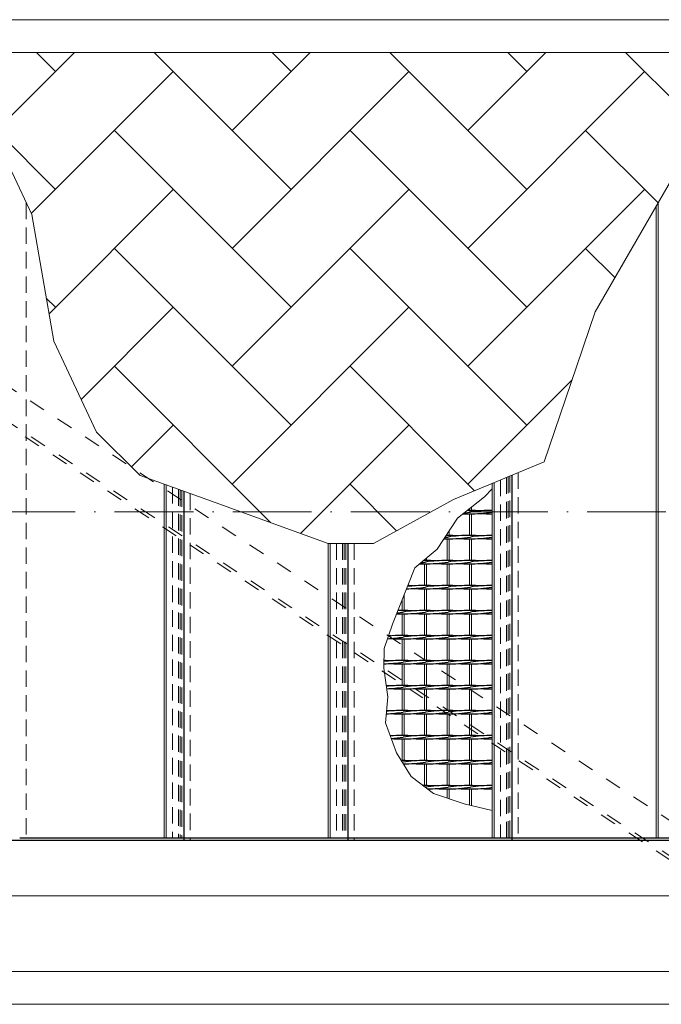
# Model space of a CAD drawing. Header units: millimetres. Extents: x -6178 to 18141, y -8419 to 8560.
# Tile 23 of 256: x 379 to 1357, y -2755 to -1255. Entities that reach past the tile are written whole.
import ezdxf

# ---------------------------------------------------------------- set-up
doc = ezdxf.new("R2010")
doc.units = ezdxf.units.MM
for name, pattern in [('ACAD_ISO02W100', [15, 12, -3]), ('ACAD_ISO10W100', [18, 12, -3, 0, -3]), ('HIDDEN', [0.375, 0.25, -0.125]), ('JIS_02_1.0', [2, 1, -1])]:
    doc.linetypes.add(name, pattern=pattern)
for name, color, linetype, lineweight in [('Aussteifung', 7, 'ACAD_ISO02W100', 15), ('Betonfundamente', 7, 'Continuous', 18), ('Pflaster-Gehweg', 7, 'Continuous', 15), ('Stufen&Podest', 7, 'Continuous', 9), ('Tragegurt', 7, 'Continuous', 20)]:
    doc.layers.add(name, color=color, linetype=linetype, lineweight=lineweight)

msp = doc.modelspace()

# ---------------------------------------------------------------- hatches: boundary and pattern name
at = {"layer": 'Pflaster-Gehweg'}
h = msp.add_hatch(dxfattribs=at)
h.set_pattern_fill('AR-HBONE', color=256, scale=1.25, style=0)
h.set_pattern_definition([(45, (-179620.36, 16356.67), (2e-14, 179.60512), [381, -127]), (135, (-179530.56, 16446.47), (2e-14, 179.60512), [381, -127])])
h.paths.add_polyline_path([(1388.6111, -1471.7442), (1326.17742, -1579.88251), (1256.83498, -1700.37847), (1178.93061, -1928.78937), (1040.52339, -1986.17134), (918.69256, -2053.27063), (849.48052, -2053.27063), (562.84992, -1949.71329), (496.7157, -1883.57907), (431.36977, -1745.11127), (397.76886, -1552.19291), (367.84898, -1488.19482), (262.31265, -1305.40053), (1393.65418, -1305.40053)], flags=0)

# ---------------------------------------------------------------- linework, layer by layer
at = {"linetype": 'ACAD_ISO10W100', "lineweight": 18, "ltscale": 10}
msp.add_line((7127.74035, -2005.40053), (-5297.4259, -2005.40053), dxfattribs=at)
at = {"layer": 'Aussteifung', "linetype": 'JIS_02_1.0', "lineweight": 18, "ltscale": 25}
for p, q in [((1454.02644, -2590.40053), (-329.80775, -1420.40053)), ((1463.14311, -2590.40053), (-320.69109, -1420.40053)), ((1545.19306, -2590.40053), (-238.64113, -1420.40053))]:
    msp.add_line(p, q, dxfattribs=at)
at = {"layer": 'Betonfundamente', "linetype": 'HIDDEN', "lineweight": 9, "ltscale": 100}
for p, q in [((389.38052, -1534.2504), (389.38052, -2505.40053)), ((1139.38052, -1945.18637), (1139.38052, -2505.40053)), ((1112.38052, -1956.38024), (1112.38052, -2502.40053)), ((1121.47304, -1952.61059), (1121.47304, -2502.40053)), ((1124.07112, -1951.53346), (1124.07112, -2502.40053)), ((1126.38052, -1950.57601), (1126.38052, -2502.40053)), ((612.38052, -1967.6083), (612.38052, -2502.40053)), ((621.47304, -1970.89335), (621.47304, -2502.40053)), ((624.07112, -1971.83202), (624.07112, -2502.40053)), ((626.38052, -1972.66638), (626.38052, -2502.40053)), ((639.38052, -1977.36318), (639.38052, -2505.40053)), ((862.38052, -2053.27063), (862.38052, -2502.40053)), ((871.47304, -2053.27063), (871.47304, -2502.40053)), ((874.07112, -2053.27063), (874.07112, -2502.40053)), ((876.38052, -2053.27063), (876.38052, -2502.40053)), ((889.38052, -2053.27063), (889.38052, -2505.40053))]:
    msp.add_line(p, q, dxfattribs=at)
at = {"layer": 'Pflaster-Gehweg'}
for p, q in [((2004.38052, -1255.40053), (-4546.19553, -1255.40053)), ((2004.38052, -1305.40053), (-4546.19553, -1305.40053)), ((2004.38052, -2705.40053), (-4546.19553, -2705.40053)), ((2004.38052, -2755.40053), (-4546.19553, -2755.40053))]:
    msp.add_line(p, q, dxfattribs=at)
at = {"layer": 'Pflaster-Gehweg', "lineweight": 9}
msp.add_lwpolyline([(1393.65418, -1305.40053), (1388.6111, -1471.7442), (1326.17742, -1579.88251), (1256.83498, -1700.37847), (1219.53989, -1809.72543), (1178.93061, -1928.78937), (1040.52339, -1986.17134), (918.69256, -2053.27063), (849.48052, -2053.27063), (677.51749, -1991.14176), (562.84992, -1949.71329), (496.7157, -1883.57907), (431.36977, -1745.11127), (397.76886, -1552.19291), (367.84898, -1488.19482), (262.31265, -1305.40053)], dxfattribs=at)
at = {"layer": 'Stufen&Podest', "lineweight": 20}
for p, q in [((1349.48052, -1539.52036), (1349.48052, -2502.40053)), ((1352.48052, -1534.3242), (1352.48052, -2502.40053)), ((599.48052, -1962.94763), (599.48052, -2502.40053)), ((602.48052, -1964.03151), (602.48052, -2502.40053)), ((1099.48052, -1961.72843), (1099.48052, -2502.40053)), ((1102.48052, -1960.48466), (1102.48052, -2502.40053)), ((1065.18052, -2000.27558), (1065.18052, -2003.14689)), ((1065.18052, -2008.14689), (1065.18052, -2041.24689)), ((1068.18052, -1997.91308), (1068.18052, -2003.13517)), ((1068.18052, -2008.15862), (1068.18052, -2041.23517)), ((1030.88052, -2038.93064), (1030.88052, -2041.24689)), ((1033.88052, -2034.34098), (1033.88052, -2041.23517)), ((849.48052, -2053.27063), (849.48052, -2502.40053)), ((852.48052, -2053.27063), (852.48052, -2502.40053)), ((1030.88052, -2046.24689), (1030.88052, -2079.34689)), ((1033.88052, -2046.25862), (1033.88052, -2079.33517)), ((1065.18052, -2046.24689), (1065.18052, -2079.34689)), ((1068.18052, -2046.25862), (1068.18052, -2079.33517)), ((996.58052, -2077.99928), (996.58052, -2079.34689)), ((996.58052, -2084.34689), (996.58052, -2117.44689)), ((999.58052, -2075.49138), (999.58052, -2079.33517)), ((999.58052, -2084.35862), (999.58052, -2117.43517)), ((1030.88052, -2084.34689), (1030.88052, -2117.44689)), ((1033.88052, -2084.35862), (1033.88052, -2117.43517)), ((1065.18052, -2084.34689), (1065.18052, -2117.44689)), ((1068.18052, -2084.35862), (1068.18052, -2117.43517)), ((996.58052, -2122.44689), (996.58052, -2155.54689)), ((999.58052, -2122.45862), (999.58052, -2155.53517)), ((1030.88052, -2122.44689), (1030.88052, -2155.54689)), ((1033.88052, -2122.45862), (1033.88052, -2155.53517)), ((1065.18052, -2122.44689), (1065.18052, -2155.54689)), ((1068.18052, -2122.45862), (1068.18052, -2155.53517)), ((962.28052, -2139.27934), (962.28052, -2155.54689)), ((965.28052, -2131.67689), (965.28052, -2155.53517)), ((962.28052, -2160.54689), (962.28052, -2193.64689)), ((965.28052, -2160.55862), (965.28052, -2193.63517)), ((996.58052, -2160.54689), (996.58052, -2193.64689)), ((999.58052, -2160.55862), (999.58052, -2193.63517)), ((1030.88052, -2160.54689), (1030.88052, -2193.64689)), ((1033.88052, -2160.55862), (1033.88052, -2193.63517)), ((1065.18052, -2160.54689), (1065.18052, -2193.64689)), ((1068.18052, -2160.55862), (1068.18052, -2193.63517)), ((962.28052, -2198.64689), (962.28052, -2231.74689)), ((965.28052, -2198.65862), (965.28052, -2231.73517)), ((996.58052, -2198.64689), (996.58052, -2231.74689)), ((999.58052, -2198.65862), (999.58052, -2231.73517)), ((1030.88052, -2198.64689), (1030.88052, -2231.74689)), ((1033.88052, -2198.65862), (1033.88052, -2231.73517)), ((1065.18052, -2198.64689), (1065.18052, -2231.74689)), ((1068.18052, -2198.65862), (1068.18052, -2231.73517)), ((962.28052, -2236.74689), (962.28052, -2269.84689)), ((965.28052, -2236.75862), (965.28052, -2269.83517)), ((996.58052, -2236.74689), (996.58052, -2269.84689)), ((999.58052, -2236.75862), (999.58052, -2269.83517)), ((1030.88052, -2236.74689), (1030.88052, -2269.84689)), ((1033.88052, -2236.75862), (1033.88052, -2269.83517)), ((1065.18052, -2236.74689), (1065.18052, -2269.84689)), ((1068.18052, -2236.75862), (1068.18052, -2269.83517)), ((962.28052, -2274.84689), (962.28052, -2307.94689)), ((965.28052, -2274.85862), (965.28052, -2307.93517)), ((996.58052, -2274.84689), (996.58052, -2307.94689)), ((999.58052, -2274.85862), (999.58052, -2307.93517)), ((1030.88052, -2274.84689), (1030.88052, -2307.94689)), ((1033.88052, -2274.85862), (1033.88052, -2307.93517)), ((1065.18052, -2274.84689), (1065.18052, -2307.94689)), ((1068.18052, -2274.85862), (1068.18052, -2307.93517)), ((962.28052, -2312.94689), (962.28052, -2346.04689)), ((965.28052, -2312.95862), (965.28052, -2346.03517)), ((996.58052, -2312.94689), (996.58052, -2346.04689)), ((999.58052, -2312.95862), (999.58052, -2346.03517)), ((1030.88052, -2312.94689), (1030.88052, -2346.04689)), ((1033.88052, -2312.95862), (1033.88052, -2346.03517)), ((1065.18052, -2312.94689), (1065.18052, -2346.04689)), ((1068.18052, -2312.95862), (1068.18052, -2346.03517)), ((962.28052, -2351.04689), (962.28052, -2384.14689)), ((965.28052, -2351.05862), (965.28052, -2384.13517)), ((996.58052, -2351.04689), (996.58052, -2384.14689)), ((999.58052, -2351.05862), (999.58052, -2384.13517)), ((1030.88052, -2351.04689), (1030.88052, -2384.14689)), ((1033.88052, -2351.05862), (1033.88052, -2384.13517)), ((1065.18052, -2351.04689), (1065.18052, -2384.14689)), ((1068.18052, -2351.05862), (1068.18052, -2384.13517)), ((965.28052, -2389.15862), (965.28052, -2390.89606)), ((996.58052, -2389.14689), (996.58052, -2422.24689)), ((999.58052, -2389.15862), (999.58052, -2422.23517)), ((1030.88052, -2389.14689), (1030.88052, -2422.24689)), ((1033.88052, -2389.15862), (1033.88052, -2422.23517)), ((1065.18052, -2389.14689), (1065.18052, -2422.24689)), ((1068.18052, -2389.15862), (1068.18052, -2422.23517)), ((1030.88052, -2427.24689), (1030.88052, -2441.15592)), ((1033.88052, -2427.25862), (1033.88052, -2442.15544)), ((1065.18052, -2427.24689), (1065.18052, -2451.88275)), ((1068.18052, -2427.25862), (1068.18052, -2452.62203))]:
    msp.add_line(p, q, dxfattribs=at)
at = {"layer": 'Stufen&Podest', "lineweight": 30}
for p, q in [((1129.38052, -1949.33225), (1129.38052, -2505.40053)), ((629.38052, -1973.75026), (629.38052, -2505.40053)), ((879.38052, -2053.27063), (879.38052, -2505.40053)), ((629.38052, -2502.40053), (379.38052, -2502.40053)), ((879.38052, -2502.40053), (629.38052, -2502.40053)), ((1129.38052, -2502.40053), (879.38052, -2502.40053)), ((1379.38052, -2502.40053), (1129.38052, -2502.40053)), ((-2734.25391, -2505.40053), (6679.38052, -2505.40053))]:
    msp.add_line(p, q, dxfattribs=at)
at = {"layer": 'Stufen&Podest', "linetype": 'HIDDEN', "ltscale": 10}
for p, q in [((629.38052, -2502.40053), (612.38052, -2502.40053)), ((879.38052, -2502.40053), (862.38052, -2502.40053)), ((1129.38052, -2502.40053), (1112.38052, -2502.40053))]:
    msp.add_line(p, q, dxfattribs=at)
at = {"layer": 'Stufen&Podest'}
msp.add_lwpolyline([(1099.48052, -2460.33517), (1057.0994, -2449.89135), (1010.32017, -2434.30575), (976.07108, -2408.42241), (953.79533, -2372.24148), (936.99078, -2326.43058), (940.67723, -2287.03474), (934.26734, -2243.19463), (935.10254, -2213.13663), (947.63269, -2176.39911), (981.48128, -2090.62177), (1015.90047, -2061.84841), (1046.56481, -2014.93545), (1087.8682, -1982.40902), (1099.48052, -1970.03517)], dxfattribs=at)
at = {"layer": 'Stufen&Podest', "lineweight": 30}
for centre, start, end in [((1062.87952, -1803.15691), 267.89749664, 270.49720247), ((1033.18152, -1803.16863), 276.64993554, 279.41143824), ((1062.87952, -2208.11343), 89.21089456, 90.36872816), ((1067.48152, -1803.16863), 269.21089461, 278.98056321), ((1067.48152, -2208.12516), 85.86862901, 90.4972021), ((1097.17952, -2208.11343), 89.35684827, 98.55019958), ((1097.17952, -1803.15691), 265.86862902, 270.64315173), ((1028.57952, -1841.25691), 269.30897957, 270.64315173), ((998.88152, -1841.26863), 277.99473863, 279.41143824), ((1028.57952, -2246.21343), 89.21089462, 89.77581645), ((1033.18152, -1841.26863), 269.21089468, 279.41143824), ((1033.18152, -2246.22516), 85.868629, 90.49720216), ((1062.87952, -2246.21343), 89.21089456, 98.55019958), ((1062.87952, -1841.25691), 265.8686291, 270.49720247), ((1067.48152, -1841.26863), 269.21089461, 278.98056321), ((1067.48152, -2246.22516), 85.86862901, 90.4972021), ((1097.17952, -2246.21343), 89.35684827, 98.55019958), ((1097.17952, -1841.25691), 265.86862902, 270.64315173), ((994.27952, -1879.35691), 268.54245392, 270.64315173), ((964.58152, -1879.36863), 277.41028476, 279.41143824), ((994.27952, -2284.31343), 89.21089472, 89.79961267), ((998.88152, -1879.36863), 269.21089483, 279.41143824), ((998.88152, -2284.32516), 85.86862888, 90.49720201), ((1028.57952, -2284.31343), 89.21089462, 98.55019958), ((1028.57952, -1879.35691), 265.86862913, 270.64315173), ((1033.18152, -1879.36863), 269.21089468, 279.41143824), ((1033.18152, -2284.32516), 85.868629, 90.49720216), ((1062.87952, -2284.31343), 89.21089456, 98.55019958), ((1062.87952, -1879.35691), 265.8686291, 270.49720247), ((1067.48152, -1879.36863), 269.21089461, 278.98056321), ((1067.48152, -2284.32516), 85.86862901, 90.4972021), ((1097.17952, -2284.31343), 89.35684827, 98.55019958), ((1097.17952, -1879.35691), 265.86862902, 270.64315173), ((964.58152, -1917.46863), 271.21716359, 279.41143824), ((994.27952, -2322.41343), 89.21089472, 96.70293376), ((964.58152, -2322.42516), 85.86862885, 88.24404785), ((994.27952, -1917.45691), 265.86862907, 270.64315173), ((998.88152, -1917.46863), 269.21089483, 279.41143824), ((998.88152, -2322.42516), 85.86862888, 90.49720201), ((1028.57952, -2322.41343), 89.21089462, 98.55019958), ((1028.57952, -1917.45691), 265.86862913, 270.64315173), ((1033.18152, -1917.46863), 269.21089468, 279.41143824), ((1033.18152, -2322.42516), 85.868629, 90.49720216), ((1062.87952, -2322.41343), 89.21089456, 98.55019958), ((1062.87952, -1917.45691), 265.8686291, 270.49720247), ((1067.48152, -1917.46863), 269.21089461, 278.98056321), ((1067.48152, -2322.42516), 85.86862901, 90.4972021), ((1097.17952, -2322.41343), 89.35684827, 98.55019958), ((1097.17952, -1917.45691), 265.86862902, 270.64315173), ((930.28152, -1955.56863), 276.77010348, 279.41143824), ((959.97952, -2360.51343), 89.21089473, 91.1530297), ((964.58152, -1955.56863), 269.21089474, 279.41143824), ((964.58152, -2360.52516), 85.86862885, 90.49720197), ((994.27952, -2360.51343), 89.21089472, 98.55019958), ((998.88152, -1955.56863), 269.21089483, 279.41143824), ((998.88152, -2360.52516), 85.86862888, 90.49720201), ((1028.57952, -2360.51343), 89.21089462, 98.55019958), ((1033.18152, -1955.56863), 269.21089468, 279.41143824), ((1033.18152, -2360.52516), 85.868629, 90.49720216), ((1062.87952, -2360.51343), 89.21089456, 98.55019958), ((1067.48152, -1955.56863), 269.21089461, 278.98056321), ((1067.48152, -2360.52516), 85.86862901, 90.4972021), ((1097.17952, -2360.51343), 89.35684827, 98.55019958), ((959.97952, -1955.55691), 268.30692691, 270.64315173), ((994.27952, -1955.55691), 265.86862907, 270.64315173), ((1028.57952, -1955.55691), 265.86862913, 270.64315173), ((1062.87952, -1955.55691), 265.8686291, 270.49720247), ((1097.17952, -1955.55691), 265.86862902, 270.64315173), ((930.28152, -1993.66863), 272.75116258, 279.41143824), ((959.97952, -2398.61343), 89.21089473, 95.17973697), ((930.28152, -2398.62516), 85.86862891, 86.82172998), ((959.97952, -1993.65691), 265.86862909, 270.64315173), ((964.58152, -1993.66863), 269.21089474, 279.41143824), ((964.58152, -2398.62516), 85.86862885, 90.49720197), ((994.27952, -2398.61343), 89.21089472, 98.55019958), ((994.27952, -1993.65691), 265.86862907, 270.64315173), ((998.88152, -1993.66863), 269.21089483, 279.41143824), ((998.88152, -2398.62516), 85.86862888, 90.49720201), ((1028.57952, -2398.61343), 89.21089462, 98.55019958), ((1028.57952, -1993.65691), 265.86862913, 270.64315173), ((1033.18152, -1993.66863), 269.21089468, 279.41143824), ((1033.18152, -2398.62516), 85.868629, 90.49720216), ((1062.87952, -2398.61343), 89.21089456, 98.55019958), ((1062.87952, -1993.65691), 265.8686291, 270.49720247), ((1067.48152, -1993.66863), 269.21089461, 278.98056321), ((1067.48152, -2398.62516), 85.86862901, 90.4972021), ((1097.17952, -2398.61343), 89.35684827, 98.55019958), ((1097.17952, -1993.65691), 265.86862902, 270.64315173), ((930.28152, -2031.76863), 271.16443512, 279.41143824), ((959.97952, -2436.71343), 89.21089473, 97.12822784), ((930.28152, -2436.72516), 85.86862891, 88.79720329), ((964.58152, -2031.76863), 269.21089474, 279.41143824), ((964.58152, -2436.72516), 85.86862885, 90.49720197), ((994.27952, -2436.71343), 89.21089472, 98.55019958), ((998.88152, -2031.76863), 269.21089483, 279.41143824), ((998.88152, -2436.72516), 85.86862888, 90.49720201), ((1028.57952, -2436.71343), 89.21089462, 98.55019958), ((1033.18152, -2031.76863), 269.21089468, 279.41143824), ((1033.18152, -2436.72516), 85.868629, 90.49720216), ((1062.87952, -2436.71343), 89.21089456, 98.55019958), ((1067.48152, -2031.76863), 269.21089461, 278.98056321), ((1067.48152, -2436.72516), 85.86862901, 90.4972021), ((1097.17952, -2436.71343), 89.35684827, 98.55019958), ((959.97952, -2031.75691), 265.86862909, 270.64315173), ((994.27952, -2031.75691), 265.86862907, 270.64315173), ((1028.57952, -2031.75691), 265.86862913, 270.64315173), ((1062.87952, -2031.75691), 265.8686291, 270.49720247), ((1097.17952, -2031.75691), 265.86862902, 270.64315173), ((930.28152, -2474.82516), 85.86862891, 87.79051905), ((959.97952, -2474.81343), 89.21089473, 96.06292277), ((930.28152, -2069.86863), 272.40143863, 279.41143824), ((959.97952, -2069.85691), 265.86862909, 270.64315173), ((964.58152, -2069.86863), 269.21089474, 279.41143824), ((964.58152, -2474.82516), 85.86862885, 90.49720197), ((994.27952, -2474.81343), 89.21089472, 98.55019958), ((994.27952, -2069.85691), 265.86862907, 270.64315173), ((998.88152, -2069.86863), 269.21089483, 279.41143824), ((998.88152, -2474.82516), 85.86862888, 90.49720201), ((1028.57952, -2474.81343), 89.21089462, 98.55019958), ((1028.57952, -2069.85691), 265.86862913, 270.64315173), ((1033.18152, -2069.86863), 269.21089468, 279.41143824), ((1033.18152, -2474.82516), 85.868629, 90.49720216), ((1062.87952, -2474.81343), 89.21089456, 98.55019958), ((1062.87952, -2069.85691), 265.8686291, 270.49720247), ((1067.48152, -2069.86863), 269.21089461, 278.98056321), ((1067.48152, -2474.82516), 85.86862901, 90.4972021), ((1097.17952, -2474.81343), 89.35684827, 98.55019958), ((1097.17952, -2069.85691), 265.86862902, 270.64315173), ((959.97952, -2512.91343), 89.21089473, 95.98140913), ((930.28152, -2512.92516), 85.86862891, 87.64483516), ((964.58152, -2512.92516), 85.86862885, 90.49720197), ((994.27952, -2512.91343), 89.21089472, 98.55019958), ((998.88152, -2512.92516), 85.86862888, 90.49720201), ((1028.57952, -2512.91343), 89.21089462, 98.55019958), ((1033.18152, -2512.92516), 85.868629, 90.49720216), ((1062.87952, -2512.91343), 89.21089456, 98.55019958), ((1067.48152, -2512.92516), 85.86862901, 90.4972021), ((1097.17952, -2512.91343), 89.35684827, 98.55019958), ((930.28152, -2107.96863), 272.2322155, 279.41143824), ((959.97952, -2107.95691), 265.86862909, 270.64315173), ((964.58152, -2107.96863), 269.21089474, 279.41143824), ((994.27952, -2107.95691), 265.86862907, 270.64315173), ((998.88152, -2107.96863), 269.21089483, 279.41143824), ((1028.57952, -2107.95691), 265.86862913, 270.64315173), ((1033.18152, -2107.96863), 269.21089468, 279.41143824), ((1062.87952, -2107.95691), 265.8686291, 270.49720247), ((1067.48152, -2107.96863), 269.21089461, 278.98056321), ((1097.17952, -2107.95691), 265.86862902, 270.64315173), ((930.28152, -2551.02516), 85.86862891, 86.06210552), ((959.97952, -2551.01343), 89.21089473, 94.36010709), ((930.28152, -2146.06863), 274.34424276, 279.41143824), ((959.97952, -2146.05691), 266.045384, 270.64315173), ((964.58152, -2146.06863), 269.21089474, 279.41143824), ((964.58152, -2551.02516), 85.86862885, 90.49720197), ((994.27952, -2551.01343), 89.21089472, 98.55019958), ((994.27952, -2146.05691), 265.86862907, 270.64315173), ((998.88152, -2146.06863), 269.21089483, 279.41143824), ((998.88152, -2551.02516), 85.86862888, 90.49720201), ((1028.57952, -2551.01343), 89.21089462, 98.55019958), ((1028.57952, -2146.05691), 265.86862913, 270.64315173), ((1033.18152, -2146.06863), 269.21089468, 279.41143824), ((1033.18152, -2551.02516), 85.868629, 90.49720216), ((1062.87952, -2551.01343), 89.21089456, 98.55019958), ((1062.87952, -2146.05691), 265.8686291, 270.49720247), ((1067.48152, -2146.06863), 269.21089461, 278.98056321), ((1067.48152, -2551.02516), 85.86862901, 90.4972021), ((1097.17952, -2551.01343), 89.35684827, 98.55019958), ((1097.17952, -2146.05691), 265.86862902, 270.64315173), ((959.97952, -2589.11343), 89.21089473, 89.68347227), ((964.58152, -2589.12516), 85.86862885, 90.49720197), ((994.27952, -2589.11343), 89.21089472, 98.55019958), ((998.88152, -2589.12516), 85.86862888, 90.49720201), ((1028.57952, -2589.11343), 89.21089462, 98.55019958), ((1033.18152, -2589.12516), 85.868629, 90.49720216), ((1062.87952, -2589.11343), 89.21089456, 98.55019958), ((1067.48152, -2589.12516), 85.86862901, 90.4972021), ((1097.17952, -2589.11343), 89.35684827, 98.55019958), ((930.28152, -2184.16863), 279.07952575, 279.41143824), ((964.58152, -2184.16863), 269.89653528, 279.41143824), ((994.27952, -2184.15691), 265.86862907, 270.64315173), ((998.88152, -2184.16863), 269.21089483, 279.41143824), ((1028.57952, -2184.15691), 265.86862913, 270.64315173), ((1033.18152, -2184.16863), 269.21089468, 279.41143824), ((1062.87952, -2184.15691), 265.8686291, 270.49720247), ((1067.48152, -2184.16863), 269.21089461, 278.98056321), ((1097.17952, -2184.15691), 265.86862902, 270.64315173), ((994.27952, -2627.21343), 89.21089472, 89.98555893), ((998.88152, -2627.22516), 85.86862888, 90.49720201), ((964.58152, -2222.26863), 279.23541323, 279.41143824), ((1028.57952, -2627.21343), 89.21089462, 98.55019958), ((998.88152, -2222.26863), 270.58728755, 279.41143824), ((1028.57952, -2222.25691), 265.86862913, 270.64315173), ((1033.18152, -2222.26863), 269.21089468, 279.41143824), ((1033.18152, -2627.22516), 85.868629, 90.49720216), ((1062.87952, -2627.21343), 89.21089456, 98.55019958), ((1062.87952, -2222.25691), 265.8686291, 270.49720247), ((1067.48152, -2222.26863), 269.21089461, 278.98056321), ((1067.48152, -2627.22516), 85.86862901, 90.4972021), ((1097.17952, -2627.21343), 89.35684827, 98.55019958), ((1097.17952, -2222.25691), 265.86862902, 270.64315173)]:
    msp.add_arc(centre, 204.99118, start, end, dxfattribs=at)
at = {"layer": 'Tragegurt'}
for p, q in [((6999.78679, -2505.40053), (-2734.25391, -2505.40053)), ((6891.88052, -2590.40053), (-2713.06845, -2590.40053))]:
    msp.add_line(p, q, dxfattribs=at)

doc.saveas('drawing.dxf')
